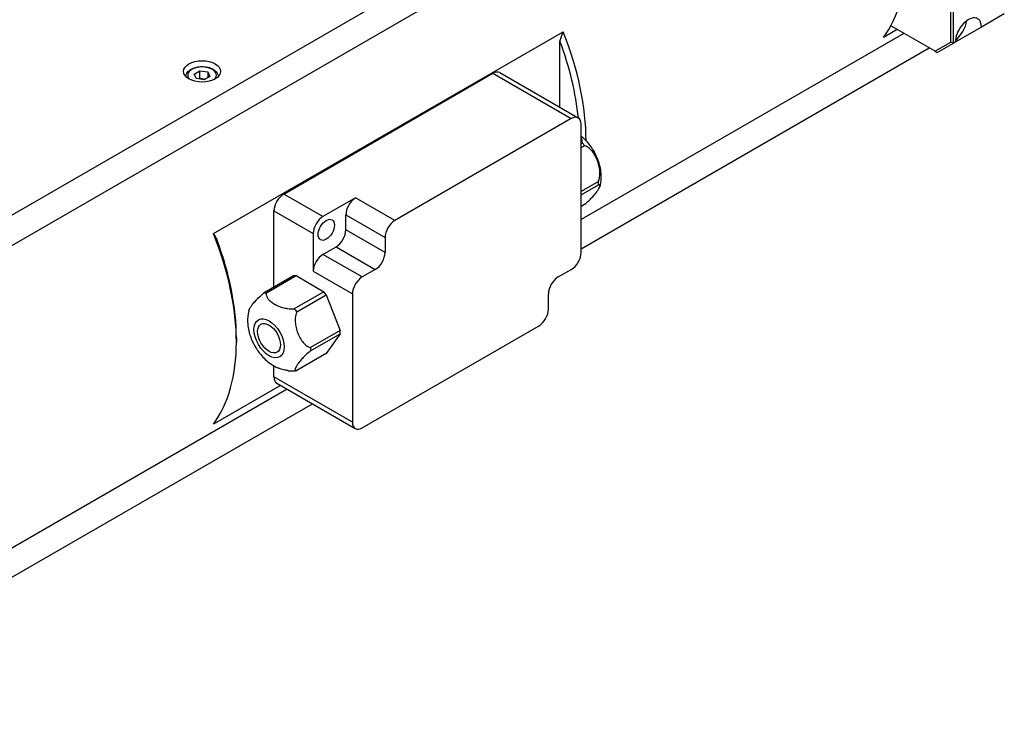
# Model space of a CAD drawing. Extents: x 25809 to 27494, y 4365 to 5553.
# Tile 15 of 19: x 27251 to 27357, y 5251 to 5328. Entities that reach past the tile are written whole.
import ezdxf

# ---------------------------------------------------------------- set-up
doc = ezdxf.new("R2010")
doc.units = 0
doc.header["$LTSCALE"] = 25.4
doc.layers.get('0').update_dxf_attribs({"linetype": 'CONTINUOUS'})

msp = doc.modelspace()

# ---------------------------------------------------------------- linework, layer by layer
for p, q in [((27344.6896156, 5361.8817681), (27224.7996608, 5292.6632705)), ((27226.8451291, 5290.5782358), (27345.1138797, 5358.8607308)), ((27351.40713, 5339.9559336), (27351.40713, 5325.8363454)), ((27351.7606834, 5325.7517944), (27351.7606834, 5340.0404846)), ((27357.240761, 5328.9157187), (27354.7658872, 5327.4868497)), ((27349.7429164, 5324.8755113), (27344.9625189, 5327.6354751)), ((27271.6808404, 5305.1307074), (27309.5110532, 5326.971991)), ((27346.3854219, 5326.8139617), (27311.4555969, 5306.6472178)), ((27345.6579485, 5327.2339686), (27344.1592855, 5326.3687152)), ((27354.7658872, 5327.4868497), (27351.9374601, 5325.8538565)), ((27309.1574998, 5318.8085691), (27309.1574998, 5325.9509788)), ((27351.40713, 5325.8363454), (27349.7429164, 5324.8755113)), ((27349.9929164, 5324.7311737), (27351.7606834, 5325.7517944)), ((27351.7606834, 5325.7517944), (27351.40713, 5325.8363454)), ((27351.9374601, 5325.8538565), (27351.7606834, 5325.7517944)), ((27311.4555969, 5303.5022626), (27349.109033, 5325.2414841)), ((27349.7429164, 5324.8755113), (27349.9929164, 5324.7311737)), ((27269.6068873, 5322.4110935), (27270.2192597, 5322.7646469)), ((27269.8310311, 5321.9281306), (27269.6068873, 5322.4110935)), ((27270.2192597, 5321.9481503), (27270.2192597, 5322.7646469)), ((27270.2192597, 5322.7646469), (27271.055776, 5322.6352374)), ((27271.055776, 5322.6352374), (27271.055776, 5322.0228649)), ((27271.055776, 5322.6352374), (27271.2799199, 5322.1522744)), ((27279.2822383, 5309.4218628), (27301.9096553, 5322.4858081)), ((27301.9096553, 5322.4858081), (27310.3949367, 5317.5868286)), ((27302.6596553, 5322.5601013), (27311.1449367, 5317.6611219)), ((27270.6675474, 5321.798721), (27269.8310311, 5321.9281306)), ((27271.2799199, 5322.1522744), (27270.6675474, 5321.798721)), ((27310.3949367, 5317.5868286), (27291.3030536, 5306.5641248)), ((27311.4555969, 5303.0940143), (27311.4555969, 5316.9744562)), ((27311.5546226, 5314.9810961), (27311.4555969, 5314.9239235)), ((27311.4555969, 5314.4409606), (27311.8197877, 5314.6512263)), ((27313.3223896, 5310.7784948), (27311.4555969, 5309.7007016)), ((27283.524879, 5306.9723731), (27279.2822383, 5309.4218628)), ((27311.4555969, 5309.3471482), (27313.3223896, 5310.4249414)), ((27287.0604129, 5309.0136145), (27283.524879, 5306.9723731)), ((27291.3030536, 5306.5641248), (27287.0604129, 5309.0136145)), ((27278.2215782, 5299.3357739), (27278.2215782, 5307.5847455)), ((27278.2215782, 5307.5847455), (27282.4642188, 5305.1352558)), ((27311.8197877, 5308.2872652), (27311.4555969, 5308.0769996)), ((27285.9997528, 5307.1764972), (27290.2423934, 5304.7270075)), ((27285.9997528, 5305.5435041), (27285.9997528, 5307.1764972)), ((27290.2423934, 5303.0940143), (27285.9997528, 5305.5435041)), ((27282.4642188, 5305.1352558), (27282.4642188, 5301.0527729)), ((27290.2423934, 5304.7270075), (27290.2423934, 5303.0940143)), ((27283.524879, 5302.8898902), (27284.9390926, 5303.7063867)), ((27284.9390926, 5303.7063867), (27289.1817333, 5301.256897)), ((27287.7675197, 5300.4404004), (27283.524879, 5302.8898902)), ((27282.4642188, 5301.0527729), (27286.7068595, 5298.6032831)), ((27289.1817333, 5301.256897), (27287.7675197, 5300.4404004)), ((27308.9807231, 5300.4404004), (27310.3949367, 5301.256897)), ((27280.3428985, 5300.5605188), (27277.1502806, 5298.7172599)), ((27277.4154456, 5298.7409435), (27280.6080635, 5300.5842023)), ((27280.6080635, 5300.5842023), (27280.3428985, 5300.5605188)), ((27280.6080635, 5300.5842023), (27283.6132674, 5298.8491471)), ((27283.6132674, 5298.8491471), (27280.4206495, 5297.0058883)), ((27283.8784324, 5298.5192773), (27283.6132674, 5298.8491471)), ((27280.6858145, 5296.6760185), (27283.8784324, 5298.5192773)), ((27283.8784324, 5298.5192773), (27285.3810343, 5294.6465459)), ((27286.7068595, 5298.6032831), (27286.7068595, 5284.7228412)), ((27307.920063, 5296.97029), (27307.920063, 5298.6032831)), ((27285.3810343, 5294.6465459), (27282.1884164, 5292.8032871)), ((27285.3810343, 5294.2929925), (27285.3810343, 5294.6465459)), ((27287.7675197, 5284.1104688), (27306.8594028, 5295.1331726)), ((27274.1557142, 5293.8063657), (27274.1557142, 5293.3981174)), ((27282.1884164, 5292.4497337), (27285.3810343, 5294.2929925)), ((27285.3810343, 5294.2929925), (27283.8784324, 5292.1553163)), ((27283.8784324, 5292.1553163), (27280.6858145, 5290.3120575)), ((27278.2215782, 5289.6218207), (27278.2215782, 5290.8175785)), ((27286.7068595, 5284.7228412), (27278.2215782, 5289.6218207)), ((27279.6548213, 5288.2870315), (27221.9980455, 5254.9988764)), ((27278.9273479, 5288.7070384), (27271.6808404, 5284.5232654)), ((27278.5322383, 5288.9351551), (27287.0175197, 5284.0361756)), ((27220.5923755, 5251.0423573), (27282.3784324, 5286.7145539))]:
    msp.add_line(p, q)
for centre, major_axis, start_param, end_param in [((27329.3100431, 5345.2456503), (12.25, -21.2176224), 0.2442986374, 1.3264976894), ((27353.3516737, 5326.6703531), (1, 1.7320508), 5.4977871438, 8.6393797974), ((27351.7606834, 5327.5889117), (1, 1.7320508), 4.0614168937, 5.3633610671), ((27294.6618108, 5325.2414841), (-12.25, 21.2176224), 3.9244213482, 4.4680903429), ((27294.3082574, 5325.0373599), (12, -20.7846097), 0.9053121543, 1.2907586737), ((27270.4434036, 5322.281684), (-1.55, 0), 2.617211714, 6.8075662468), ((27301.9096553, 5321.2610632), (0.75, 1.2990381), 0, 0.7853981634), ((27310.3949367, 5316.3620837), (0.75, 1.2990381), 5.4977871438, 7.0685834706), ((27279.2822383, 5308.1971179), (-0.75, -1.2990381), 3.926990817, 5.4977871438), ((27287.0604129, 5307.7888696), (0.75, 1.2990381), 0.7853981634, 2.3561944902), ((27283.524879, 5305.7476282), (0.75, 1.2990381), 0.7853981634, 2.3561944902), ((27291.3030536, 5305.3393799), (0.75, 1.2990381), 0.7853981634, 2.3561944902), ((27284.9390926, 5304.9311316), (0.75, 1.2990381), 3.926990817, 5.4977871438), ((27256.831598, 5303.4002005), (12.25, -21.2176224), 0.2442986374, 1.3264976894), ((27257.1851514, 5303.6043247), (-12, 20.7846097), 3.926990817, 4.4323513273), ((27289.1817333, 5302.4816419), (0.75, 1.2990381), 3.926990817, 5.4977871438), ((27310.3949367, 5302.4816419), (-0.75, -1.2990381), 0.7853981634, 2.3561944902), ((27283.524879, 5301.6651453), (0.75, 1.2990381), 0.7853981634, 2.3561944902), ((27287.7675197, 5299.2156555), (0.75, 1.2990381), 0.7853981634, 2.3561944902), ((27308.9807231, 5299.2156555), (-0.75, -1.2990381), 3.926990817, 5.4977871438), ((27306.8594028, 5296.3579175), (-0.75, -1.2990381), 0.7853981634, 2.3561944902), ((27279.2822383, 5290.2341932), (-0.75, -1.2990381), 5.4977871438, 6.2831853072), ((27287.7675197, 5285.3352137), (-0.75, -1.2990381), 5.4977871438, 7.0685834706)]:
    msp.add_ellipse(centre, major_axis=major_axis, ratio=0.5773502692, start_param=start_param, end_param=end_param)
for centre, major_axis in [((27270.4434036, 5322.6899323), (-2, 0)), ((27283.8784324, 5305.5435041), (0.625, 1.0825318)), ((27277.6912481, 5293.8063657), (1.15625, -2.0026837)), ((27277.6912481, 5293.8063657), (0.875, -1.5155445))]:
    msp.add_ellipse(centre, major_axis=major_axis, ratio=0.5773502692)
for points, weights in [([(27309.1574998, 5325.9509788), (27309.3269798, 5326.4530613), (27309.5110532, 5326.971991)], [1, 1.00021283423, 1]), ([(27270.2192597, 5321.9481503), (27270.1793114, 5321.91177), (27270.1416388, 5321.8800794)], [1, 1.01779072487, 1.03148954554]), ([(27270.7042684, 5321.8199219), (27270.4786651, 5321.8447208), (27270.2192597, 5321.9481503)], [1.07507328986, 1.09062147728, 1]), ([(27271.6808404, 5305.1307074), (27271.8649139, 5304.8243275), (27272.0343938, 5304.5179436)], [1, 1.00021283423, 1])]:
    msp.add_rational_spline(points, weights, degree=2)
for points, knots in [([(27268.6935112, 5322.130803), (27268.695331, 5322.2358199), (27268.7207534, 5322.3400593), (27268.8170915, 5322.5459533), (27268.892977, 5322.645542), (27269.0932544, 5322.8333904), (27269.22312, 5322.9186236), (27269.5206932, 5323.0607287), (27269.6897454, 5323.1164233), (27270.045617, 5323.1917618), (27270.2322438, 5323.2116141), (27270.6054414, 5323.2147319), (27270.791931, 5323.1981767), (27271.1486377, 5323.1297357), (27271.3187327, 5323.0777619), (27271.6269448, 5322.9403495), (27271.764916, 5322.854713), (27271.9888883, 5322.654591), (27272.0765851, 5322.540386), (27272.169963, 5322.3236873), (27272.1916196, 5322.227542), (27272.193296, 5322.130803)], [5.5077918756, 5.5077918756, 5.5077918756, 5.5077918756, 5.7616323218, 5.7616323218, 6.0495624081, 6.0495624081, 6.377514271, 6.377514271, 6.7171291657, 6.7171291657, 7.0541144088, 7.0541144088, 7.3894281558, 7.3894281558, 7.7261497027, 7.7261497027, 8.0657101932, 8.0657101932, 8.3955434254, 8.3955434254, 8.6293750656, 8.6293750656, 8.6293750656, 8.6293750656]), ([(27311.5546226, 5314.9810961), (27311.5584079, 5314.993498), (27311.5616626, 5315.0057233), (27311.5904323, 5315.1298605), (27311.5758156, 5315.2654373), (27311.5158427, 5315.4272672), (27311.4875658, 5315.4835967), (27311.4550128, 5315.5375471)], [0.75833170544, 0.75833170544, 0.75833170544, 0.75833170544, 0.77084836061, 0.77084836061, 0.88848853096, 0.88848853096, 0.94283350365, 0.94283350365, 0.94283350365, 0.94283350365]), ([(27311.4555969, 5315.6930753), (27311.8155367, 5315.3931643), (27312.1272179, 5315.0550262), (27312.6872464, 5314.3014817), (27312.9299767, 5313.8823997), (27313.3162662, 5312.9960398), (27313.4604333, 5312.5292301), (27313.617638, 5311.5439545), (27313.633933, 5311.0234273), (27313.5159438, 5310.389044), (27313.4984979, 5310.308563), (27313.4781537, 5310.2275187)], [3.3596632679, 3.3596632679, 3.3596632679, 3.3596632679, 3.7286329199, 3.7286329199, 4.1204049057, 4.1204049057, 4.5121768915, 4.5121768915, 4.9039488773, 4.9039488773, 4.9603472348, 4.9603472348, 4.9603472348, 4.9603472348]), ([(27311.8197877, 5314.6512263), (27311.782122, 5314.7119335), (27311.7404015, 5314.7700511), (27311.656044, 5314.8749933), (27311.6074972, 5314.9291697), (27311.5546226, 5314.9810961)], [0.513905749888, 0.513905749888, 0.513905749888, 0.513905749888, 0.55523231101, 0.55523231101, 0.596558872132, 0.596558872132, 0.596558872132, 0.596558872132]), ([(27313.3223896, 5310.7784948), (27313.3305987, 5310.7971904), (27313.3383334, 5310.8157893), (27313.4136637, 5311.0061657), (27313.4614077, 5311.2304598), (27313.4914667, 5311.5692661), (27313.4918124, 5311.745559), (27313.4685969, 5312.0860822), (27313.4366598, 5312.2959233), (27313.3407831, 5312.705841), (27313.2770676, 5312.9059899), (27313.1398325, 5313.2596929), (27313.0533372, 5313.4466898), (27312.8542432, 5313.7970149), (27312.7414566, 5313.9601776), (27312.5402916, 5314.1979616), (27312.4283072, 5314.3094007), (27312.1944559, 5314.4958382), (27312.0219907, 5314.5929945), (27311.8535394, 5314.6426236), (27311.8368445, 5314.6471181), (27311.8197877, 5314.6512263)], [0.75833170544, 0.75833170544, 0.75833170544, 0.75833170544, 0.77084836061, 0.77084836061, 0.88848853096, 0.88848853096, 0.97685627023, 0.97685627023, 1.09330413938, 1.09330413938, 1.20975200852, 1.20975200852, 1.32619987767, 1.32619987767, 1.44264774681, 1.44264774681, 1.53101548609, 1.53101548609, 1.64865565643, 1.64865565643, 1.6611723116, 1.6611723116, 1.6611723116, 1.6611723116]), ([(27313.3223896, 5310.4249414), (27313.329994, 5310.4896921), (27313.3334071, 5310.5518408), (27313.3334071, 5310.6643175), (27313.329994, 5310.7225251), (27313.3223896, 5310.7784948)], [0.513905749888, 0.513905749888, 0.513905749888, 0.513905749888, 0.55523231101, 0.55523231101, 0.596558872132, 0.596558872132, 0.596558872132, 0.596558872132]), ([(27311.8197877, 5308.2872653), (27311.8368445, 5308.3008525), (27311.8535394, 5308.3142783), (27312.0219907, 5308.4508913), (27312.1944559, 5308.6031776), (27312.4283072, 5308.8243243), (27312.5402916, 5308.9361626), (27312.7414566, 5309.1471396), (27312.8542432, 5309.2734245), (27313.0533372, 5309.5130407), (27313.1398325, 5309.6264654), (27313.2770676, 5309.8217029), (27313.3407831, 5309.9219756), (27313.4366598, 5310.1019993), (27313.4685969, 5310.1816057), (27313.4918124, 5310.2898435), (27313.4914667, 5310.336828), (27313.4614077, 5310.4056061), (27313.4136637, 5310.4307545), (27313.3383334, 5310.4266202), (27313.3305987, 5310.4259415), (27313.3223896, 5310.4249414)], [0.75833170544, 0.75833170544, 0.75833170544, 0.75833170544, 0.77084836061, 0.77084836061, 0.88848853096, 0.88848853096, 0.97685627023, 0.97685627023, 1.09330413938, 1.09330413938, 1.20975200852, 1.20975200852, 1.32619987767, 1.32619987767, 1.44264774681, 1.44264774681, 1.53101548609, 1.53101548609, 1.64865565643, 1.64865565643, 1.6611723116, 1.6611723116, 1.6611723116, 1.6611723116]), ([(27275.4919305, 5296.7770178), (27275.5068641, 5296.8361599), (27275.5373737, 5296.9099712), (27275.6292852, 5297.0825496), (27275.6930006, 5297.1828223), (27275.8302358, 5297.3780598), (27275.9167311, 5297.4914845), (27276.1158251, 5297.7311007), (27276.2286117, 5297.8573855), (27276.4297767, 5298.0683625), (27276.5417611, 5298.1802009), (27276.7756123, 5298.4013476), (27276.9480776, 5298.5536339), (27277.1165289, 5298.6902469), (27277.1332237, 5298.7036727), (27277.1502806, 5298.7172599)], [0.98648818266, 0.98648818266, 0.98648818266, 0.98648818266, 1.09330413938, 1.09330413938, 1.20975200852, 1.20975200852, 1.32619987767, 1.32619987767, 1.44264774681, 1.44264774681, 1.53101548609, 1.53101548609, 1.64865565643, 1.64865565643, 1.6611723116, 1.6611723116, 1.6611723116, 1.6611723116]), ([(27277.1502806, 5298.7172599), (27277.1879463, 5298.7169129), (27277.2296668, 5298.7189735), (27277.3140243, 5298.726508), (27277.3625711, 5298.7325097), (27277.4154456, 5298.7409435)], [0.513905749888, 0.513905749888, 0.513905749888, 0.513905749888, 0.55523231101, 0.55523231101, 0.596558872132, 0.596558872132, 0.596558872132, 0.596558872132]), ([(27277.4154457, 5298.7409435), (27277.4116604, 5298.7285416), (27277.4084057, 5298.7163163), (27277.379636, 5298.5921791), (27277.3942526, 5298.4566024), (27277.4660897, 5298.2627586), (27277.5215633, 5298.165877), (27277.656969, 5297.9849613), (27277.7612681, 5297.8780658), (27278.0046301, 5297.6779681), (27278.143451, 5297.5846679), (27278.4179213, 5297.4262024), (27278.579522, 5297.3460541), (27278.9261013, 5297.205549), (27279.1112498, 5297.1453319), (27279.424605, 5297.0671554), (27279.5924088, 5297.0351276), (27279.9281561, 5296.9936525), (27280.162982, 5296.9852136), (27280.3779938, 5297.0018238), (27280.3991687, 5297.0037029), (27280.4206495, 5297.0058883)], [0.75833170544, 0.75833170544, 0.75833170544, 0.75833170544, 0.77084836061, 0.77084836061, 0.88848853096, 0.88848853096, 0.97685627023, 0.97685627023, 1.09330413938, 1.09330413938, 1.20975200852, 1.20975200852, 1.32619987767, 1.32619987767, 1.44264774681, 1.44264774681, 1.53101548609, 1.53101548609, 1.64865565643, 1.64865565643, 1.6611723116, 1.6611723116, 1.6611723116, 1.6611723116]), ([(27275.4919146, 5296.7770065), (27275.3841457, 5296.347693), (27275.3555303, 5295.9361999), (27275.3943294, 5295.0326288), (27275.4940668, 5294.5509134), (27275.798009, 5293.6299992), (27276.0043263, 5293.1913432), (27276.5089254, 5292.3690641), (27276.8069025, 5291.9856143), (27277.5012876, 5291.2945494), (27277.8968071, 5290.9849641), (27278.4807706, 5290.6778721), (27278.599804, 5290.6215776), (27278.7239124, 5290.5701342)], [4.464430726, 4.464430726, 4.464430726, 4.464430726, 4.7631881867, 4.7631881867, 5.1524184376, 5.1524184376, 5.5441904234, 5.5441904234, 5.9359624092, 5.9359624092, 6.327734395, 6.327734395, 6.4232906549, 6.4232906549, 6.4232906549, 6.4232906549]), ([(27280.4206495, 5297.0058883), (27280.4583152, 5296.9451811), (27280.5000357, 5296.8870635), (27280.5843931, 5296.7821213), (27280.6329399, 5296.7279449), (27280.6858145, 5296.6760185)], [0.513905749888, 0.513905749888, 0.513905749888, 0.513905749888, 0.55523231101, 0.55523231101, 0.596558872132, 0.596558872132, 0.596558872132, 0.596558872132]), ([(27280.6858145, 5296.6760185), (27280.6776054, 5296.657323), (27280.6698706, 5296.6387241), (27280.5945404, 5296.4483476), (27280.5467964, 5296.2240535), (27280.5167373, 5295.8852472), (27280.5163916, 5295.7089543), (27280.5396071, 5295.3684312), (27280.5715443, 5295.15859), (27280.667421, 5294.7486724), (27280.7311365, 5294.5485235), (27280.8683716, 5294.1948205), (27280.9548669, 5294.0078235), (27281.1539609, 5293.6574985), (27281.2667475, 5293.4943357), (27281.4679125, 5293.2565518), (27281.5798969, 5293.1451127), (27281.8137481, 5292.9586751), (27281.9862134, 5292.8615188), (27282.1546647, 5292.8118897), (27282.1713596, 5292.8073953), (27282.1884164, 5292.8032871)], [0.75833170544, 0.75833170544, 0.75833170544, 0.75833170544, 0.77084836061, 0.77084836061, 0.88848853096, 0.88848853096, 0.97685627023, 0.97685627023, 1.09330413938, 1.09330413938, 1.20975200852, 1.20975200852, 1.32619987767, 1.32619987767, 1.44264774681, 1.44264774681, 1.53101548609, 1.53101548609, 1.64865565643, 1.64865565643, 1.6611723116, 1.6611723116, 1.6611723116, 1.6611723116]), ([(27282.1884164, 5292.4497337), (27282.1713596, 5292.4361464), (27282.1546647, 5292.4227206), (27281.9862134, 5292.2861076), (27281.8137481, 5292.1338214), (27281.5798969, 5291.9126746), (27281.4679125, 5291.8008363), (27281.2667475, 5291.5898593), (27281.1539609, 5291.4635744), (27280.9548669, 5291.2239582), (27280.8683716, 5291.1105335), (27280.7311365, 5290.915296), (27280.667421, 5290.8150233), (27280.5715443, 5290.6349996), (27280.5396071, 5290.5553932), (27280.5163916, 5290.4471554), (27280.5167373, 5290.4001709), (27280.5467964, 5290.3313928), (27280.5945404, 5290.3062444), (27280.6698706, 5290.3103788), (27280.6776054, 5290.3110574), (27280.6858145, 5290.3120575)], [0.75833170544, 0.75833170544, 0.75833170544, 0.75833170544, 0.77084836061, 0.77084836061, 0.88848853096, 0.88848853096, 0.97685627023, 0.97685627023, 1.09330413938, 1.09330413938, 1.20975200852, 1.20975200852, 1.32619987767, 1.32619987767, 1.44264774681, 1.44264774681, 1.53101548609, 1.53101548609, 1.64865565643, 1.64865565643, 1.6611723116, 1.6611723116, 1.6611723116, 1.6611723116]), ([(27282.1884164, 5292.8032871), (27282.180812, 5292.7385365), (27282.1773988, 5292.6763877), (27282.1773988, 5292.563911), (27282.180812, 5292.5057034), (27282.1884164, 5292.4497337)], [0.513905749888, 0.513905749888, 0.513905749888, 0.513905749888, 0.55523231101, 0.55523231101, 0.596558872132, 0.596558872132, 0.596558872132, 0.596558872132]), ([(27279.7914976, 5290.2935617), (27279.7728075, 5290.2955097), (27279.7544282, 5290.2975988), (27279.5924088, 5290.3176132), (27279.424605, 5290.3496409), (27279.1112498, 5290.4278175), (27278.9261013, 5290.4880346), (27278.7431427, 5290.562207), (27278.7335101, 5290.5661576), (27278.7239161, 5290.5701372)], [0.87744438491, 0.87744438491, 0.87744438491, 0.87744438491, 0.88848853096, 0.88848853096, 0.97685627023, 0.97685627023, 1.09330413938, 1.09330413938, 1.09980152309, 1.09980152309, 1.09980152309, 1.09980152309]), ([(27279.791467, 5290.2934638), (27279.8445174, 5290.2877613), (27279.8982176, 5290.2831772), (27280.0068424, 5290.2764363), (27280.061767, 5290.2742796), (27280.172732, 5290.2725872), (27280.2287725, 5290.2730518), (27280.3418226, 5290.2767936), (27280.3988324, 5290.280071), (27280.513634, 5290.2896201), (27280.571426, 5290.2958922), (27280.6294945, 5290.3037435)], [0.38644768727, 0.38644768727, 0.38644768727, 0.38644768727, 0.4197367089, 0.4197367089, 0.45302573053, 0.45302573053, 0.48631475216, 0.48631475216, 0.51960377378, 0.51960377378, 0.55289279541, 0.55289279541, 0.55289279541, 0.55289279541])]:
    msp.add_open_spline(points, degree=3, knots=knots)
msp.add_open_spline([(27280.6858145, 5290.3120575), (27280.6664312, 5290.3089657), (27280.6476295, 5290.3062008), (27280.6295099, 5290.303753)], degree=3)

doc.saveas('drawing.dxf')
